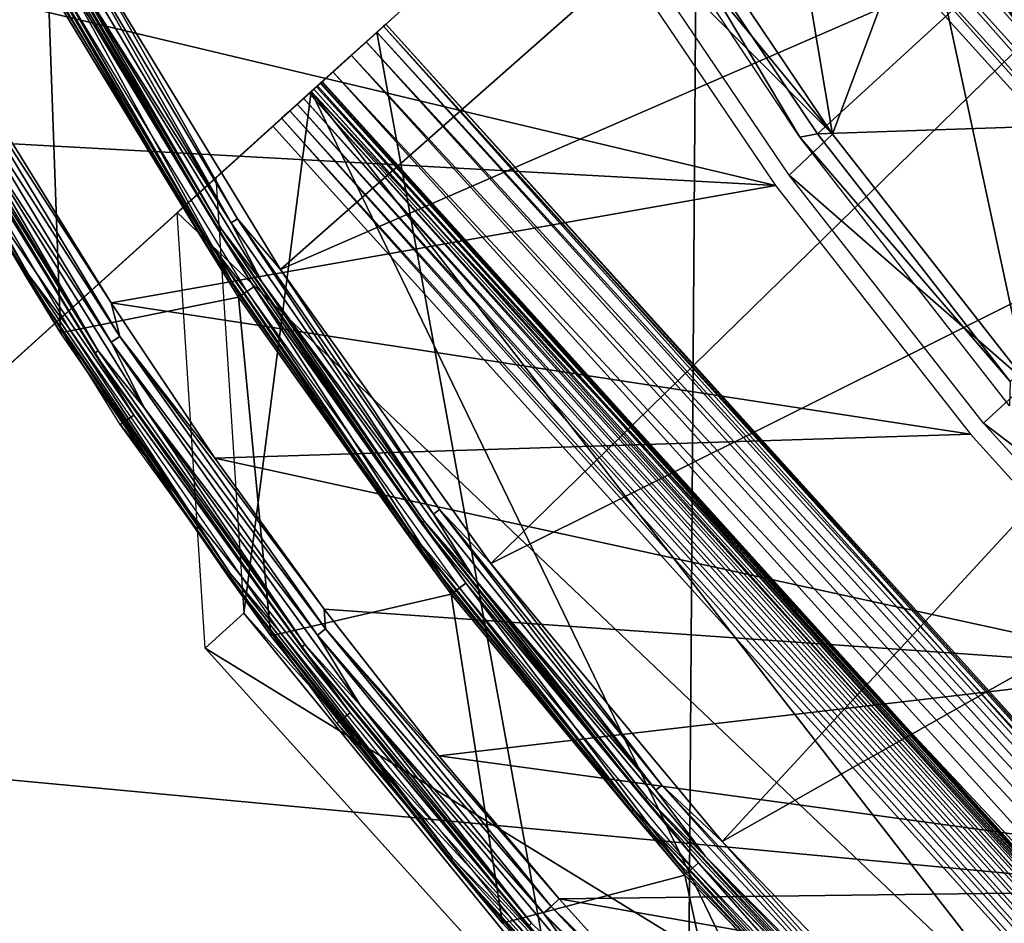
# Model space of a CAD drawing. Header units: millimetres. Extents: x -30.2 to 30.2, y -30.2 to 30.2.
# Tile 4 of 256: x -25.7 to -19.9, y -19.8 to -14.5. Entities that reach past the tile are written whole.
import ezdxf

# ---------------------------------------------------------------- set-up
doc = ezdxf.new("R2010")
doc.units = ezdxf.units.MM
doc.header["$LTSCALE"] = 52.148148
for name, color, linetype in [('10', 7, 'CONTINUOUS'), ('12', 7, 'CONTINUOUS'), ('14', 7, 'CONTINUOUS'), ('147', 7, 'CONTINUOUS'), ('2', 7, 'CONTINUOUS'), ('29', 7, 'CONTINUOUS'), ('32', 7, 'CONTINUOUS'), ('325', 7, 'CONTINUOUS'), ('326', 7, 'CONTINUOUS'), ('328', 7, 'CONTINUOUS'), ('329', 7, 'CONTINUOUS'), ('330', 7, 'CONTINUOUS'), ('331', 7, 'CONTINUOUS'), ('332', 7, 'CONTINUOUS'), ('333', 7, 'CONTINUOUS'), ('334', 7, 'CONTINUOUS'), ('335', 7, 'CONTINUOUS'), ('336', 7, 'CONTINUOUS'), ('337', 7, 'CONTINUOUS'), ('338', 7, 'CONTINUOUS'), ('4', 7, 'CONTINUOUS'), ('65', 7, 'CONTINUOUS'), ('67', 7, 'CONTINUOUS'), ('7', 7, 'CONTINUOUS'), ('70', 7, 'CONTINUOUS'), ('71', 7, 'CONTINUOUS'), ('8', 7, 'CONTINUOUS'), ('82', 7, 'CONTINUOUS'), ('91', 7, 'CONTINUOUS')]:
    doc.layers.add(name, color=color, linetype=linetype)

msp = doc.modelspace()

# ---------------------------------------------------------------- linework, layer by layer
at = {"layer": '10', "color": 4, "linetype": 'Continuous'}
for points in [[(-25.4421, -16.3507, -29.7933), (-25.5131, -14.3186, -0.1933), (-26.5437, -14.494, -29.7933), (-25.4421, -16.3507, -29.7933)], [(-24.3998, -16.1428, -0.1933), (-25.5131, -14.3186, -0.1933), (-25.4421, -16.3507, -29.7933), (-24.3998, -16.1428, -0.1933)], [(-24.2109, -18.124, -29.7933), (-24.3998, -16.1428, -0.1933), (-25.4421, -16.3507, -29.7933), (-24.2109, -18.124, -29.7933)], [(-23.1564, -17.8808, -0.1933), (-24.3998, -16.1428, -0.1933), (-24.2109, -18.124, -29.7933), (-23.1564, -17.8808, -0.1933)], [(-22.8562, -19.805, -29.7933), (-23.1564, -17.8808, -0.1933), (-24.2109, -18.124, -29.7933), (-22.8562, -19.805, -29.7933)], [(-21.7894, -19.5234, -0.1933), (-23.1564, -17.8808, -0.1933), (-22.8562, -19.805, -29.7933), (-21.7894, -19.5234, -0.1933)], [(-21.3851, -21.3851, -29.7933), (-21.7894, -19.5234, -0.1933), (-22.8562, -19.805, -29.7933), (-21.3851, -21.3851, -29.7933)], [(-20.3061, -21.0618, -0.1933), (-21.7894, -19.5234, -0.1933), (-21.3851, -21.3851, -29.7933), (-20.3061, -21.0618, -0.1933)]]:
    msp.add_3dface(points, dxfattribs=at)
at = {"layer": '12', "color": 4, "linetype": 'Continuous'}
for points in [[(-25.6706, -14.0172, -0.1429), (-24.6052, -15.8128, -0.1429), (-25.6524, -14.0072, -0.0962), (-25.6706, -14.0172, -0.1429)], [(-25.6706, -14.0172, -0.1429), (-25.5131, -14.3186, -0.1933), (-24.6052, -15.8128, -0.1429), (-25.6706, -14.0172, -0.1429)], [(-24.6052, -15.8128, -0.1429), (-24.5877, -15.8016, -0.0962), (-25.6524, -14.0072, -0.0962), (-24.6052, -15.8128, -0.1429)], [(-24.5877, -15.8016, -0.0962), (-25.46, -14.2888, -0.0562), (-25.6524, -14.0072, -0.0962), (-24.5877, -15.8016, -0.0962)], [(-25.5131, -14.3186, -0.1933), (-24.3998, -16.1428, -0.1933), (-24.6052, -15.8128, -0.1429), (-25.5131, -14.3186, -0.1933)], [(-24.3491, -16.1092, -0.0562), (-25.46, -14.2888, -0.0562), (-24.5877, -15.8016, -0.0962), (-24.3491, -16.1092, -0.0562)], [(-24.6052, -15.8128, -0.1429), (-23.4144, -17.5278, -0.1429), (-24.5877, -15.8016, -0.0962), (-24.6052, -15.8128, -0.1429)], [(-24.6052, -15.8128, -0.1429), (-24.3998, -16.1428, -0.1933), (-23.4144, -17.5278, -0.1429), (-24.6052, -15.8128, -0.1429)], [(-23.4144, -17.5278, -0.1429), (-23.3978, -17.5154, -0.0962), (-24.5877, -15.8016, -0.0962), (-23.4144, -17.5278, -0.1429)], [(-23.3978, -17.5154, -0.0962), (-24.3491, -16.1092, -0.0562), (-24.5877, -15.8016, -0.0962), (-23.3978, -17.5154, -0.0962)], [(-23.1082, -17.8436, -0.0562), (-24.3491, -16.1092, -0.0562), (-23.3978, -17.5154, -0.0962), (-23.1082, -17.8436, -0.0562)], [(-24.3998, -16.1428, -0.1933), (-23.1564, -17.8808, -0.1933), (-23.4144, -17.5278, -0.1429), (-24.3998, -16.1428, -0.1933)], [(-23.4144, -17.5278, -0.1429), (-22.1043, -19.1535, -0.1429), (-23.3978, -17.5154, -0.0962), (-23.4144, -17.5278, -0.1429)], [(-23.4144, -17.5278, -0.1429), (-23.1564, -17.8808, -0.1933), (-22.1043, -19.1535, -0.1429), (-23.4144, -17.5278, -0.1429)], [(-22.1043, -19.1535, -0.1429), (-22.0887, -19.1399, -0.0962), (-23.3978, -17.5154, -0.0962), (-22.1043, -19.1535, -0.1429)], [(-22.0887, -19.1399, -0.0962), (-23.1082, -17.8436, -0.0562), (-23.3978, -17.5154, -0.0962), (-22.0887, -19.1399, -0.0962)], [(-21.7441, -19.4828, -0.0562), (-23.1082, -17.8436, -0.0562), (-22.0887, -19.1399, -0.0962), (-21.7441, -19.4828, -0.0562)], [(-23.1564, -17.8808, -0.1933), (-21.7894, -19.5234, -0.1933), (-22.1043, -19.1535, -0.1429), (-23.1564, -17.8808, -0.1933)], [(-22.1043, -19.1535, -0.1429), (-20.6816, -20.6816, -0.1429), (-22.0887, -19.1399, -0.0962), (-22.1043, -19.1535, -0.1429)], [(-22.1043, -19.1535, -0.1429), (-21.7894, -19.5234, -0.1933), (-20.6816, -20.6816, -0.1429), (-22.1043, -19.1535, -0.1429)], [(-20.6816, -20.6816, -0.1429), (-20.667, -20.667, -0.0962), (-22.0887, -19.1399, -0.0962), (-20.6816, -20.6816, -0.1429)], [(-20.667, -20.667, -0.0962), (-21.7441, -19.4828, -0.0562), (-22.0887, -19.1399, -0.0962), (-20.667, -20.667, -0.0962)], [(-21.7894, -19.5234, -0.1933), (-20.3061, -21.0618, -0.1933), (-20.6816, -20.6816, -0.1429), (-21.7894, -19.5234, -0.1933)], [(-20.2639, -21.018, -0.0562), (-21.7441, -19.4828, -0.0562), (-20.667, -20.667, -0.0962), (-20.2639, -21.018, -0.0562)]]:
    msp.add_3dface(points, dxfattribs=at)
at = {"layer": '14', "color": 4, "linetype": 'Continuous'}
for points in [[(-26.6984, -14.1958, -29.8463), (-26.6814, -14.1868, -29.8961), (-25.6268, -16.0134, -29.8961), (-26.6984, -14.1958, -29.8463)], [(-25.6431, -16.0236, -29.8463), (-26.5437, -14.494, -29.7933), (-26.6984, -14.1958, -29.8463), (-25.6431, -16.0236, -29.8463)], [(-25.6431, -16.0236, -29.8463), (-26.6984, -14.1958, -29.8463), (-25.6268, -16.0134, -29.8961), (-25.6431, -16.0236, -29.8463)], [(-26.6814, -14.1868, -29.8961), (-26.4945, -14.4671, -29.939), (-25.6268, -16.0134, -29.8961), (-26.6814, -14.1868, -29.8961)], [(-25.4421, -16.3507, -29.7933), (-26.5437, -14.494, -29.7933), (-25.6431, -16.0236, -29.8463), (-25.4421, -16.3507, -29.7933)], [(-26.4945, -14.4671, -29.939), (-25.3949, -16.3203, -29.939), (-25.6268, -16.0134, -29.8961), (-26.4945, -14.4671, -29.939)], [(-25.6431, -16.0236, -29.8463), (-25.6268, -16.0134, -29.8961), (-24.4474, -17.7621, -29.8961), (-25.6431, -16.0236, -29.8463)], [(-24.4629, -17.7733, -29.8463), (-25.4421, -16.3507, -29.7933), (-25.6431, -16.0236, -29.8463), (-24.4629, -17.7733, -29.8463)], [(-24.4629, -17.7733, -29.8463), (-25.6431, -16.0236, -29.8463), (-24.4474, -17.7621, -29.8961), (-24.4629, -17.7733, -29.8463)], [(-25.6268, -16.0134, -29.8961), (-25.3949, -16.3203, -29.939), (-24.4474, -17.7621, -29.8961), (-25.6268, -16.0134, -29.8961)], [(-24.2109, -18.124, -29.7933), (-25.4421, -16.3507, -29.7933), (-24.4629, -17.7733, -29.8463), (-24.2109, -18.124, -29.7933)], [(-25.3949, -16.3203, -29.939), (-24.1659, -18.0904, -29.939), (-24.4474, -17.7621, -29.8961), (-25.3949, -16.3203, -29.939)], [(-24.4629, -17.7733, -29.8463), (-24.4474, -17.7621, -29.8961), (-23.1488, -19.4241, -29.8961), (-24.4629, -17.7733, -29.8463)], [(-23.1635, -19.4365, -29.8463), (-24.2109, -18.124, -29.7933), (-24.4629, -17.7733, -29.8463), (-23.1635, -19.4365, -29.8463)], [(-23.1635, -19.4365, -29.8463), (-24.4629, -17.7733, -29.8463), (-23.1488, -19.4241, -29.8961), (-23.1635, -19.4365, -29.8463)], [(-24.4474, -17.7621, -29.8961), (-24.1659, -18.0904, -29.939), (-23.1488, -19.4241, -29.8961), (-24.4474, -17.7621, -29.8961)], [(-22.8562, -19.805, -29.7933), (-24.2109, -18.124, -29.7933), (-23.1635, -19.4365, -29.8463), (-22.8562, -19.805, -29.7933)], [(-24.1659, -18.0904, -29.939), (-22.8138, -19.7683, -29.939), (-23.1488, -19.4241, -29.8961), (-24.1659, -18.0904, -29.939)], [(-23.1635, -19.4365, -29.8463), (-23.1488, -19.4241, -29.8961), (-21.7374, -20.9916, -29.8961), (-23.1635, -19.4365, -29.8463)], [(-21.7512, -21.0049, -29.8463), (-22.8562, -19.805, -29.7933), (-23.1635, -19.4365, -29.8463), (-21.7512, -21.0049, -29.8463)], [(-21.7512, -21.0049, -29.8463), (-23.1635, -19.4365, -29.8463), (-21.7374, -20.9916, -29.8961), (-21.7512, -21.0049, -29.8463)], [(-23.1488, -19.4241, -29.8961), (-22.8138, -19.7683, -29.939), (-21.7374, -20.9916, -29.8961), (-23.1488, -19.4241, -29.8961)], [(-21.3851, -21.3851, -29.7933), (-22.8562, -19.805, -29.7933), (-21.7512, -21.0049, -29.8463), (-21.3851, -21.3851, -29.7933)], [(-22.8138, -19.7683, -29.939), (-21.3454, -21.3454, -29.939), (-21.7374, -20.9916, -29.8961), (-22.8138, -19.7683, -29.939)]]:
    msp.add_3dface(points, dxfattribs=at)
at = {"layer": '147', "color": 251, "linetype": 'Continuous', "true_color": 0x4c4c4c}
for points in [[(-22.2183, -13.5461, -46), (-22.0292, -13.6734, -48.7), (-21.1161, -15.2073, -46), (-22.2183, -13.5461, -46)], [(-22.0292, -13.6734, -48.7), (-21.0136, -15.1872, -48.7), (-21.1161, -15.2073, -46), (-22.0292, -13.6734, -48.7)], [(-21.0136, -15.1872, -48.7), (-19.8873, -16.6357, -48.7), (-21.1161, -15.2073, -46), (-21.0136, -15.1872, -48.7)], [(-21.1161, -15.2073, -46), (-19.8873, -16.6357, -48.7), (-19.8912, -16.7777, -46), (-21.1161, -15.2073, -46)]]:
    msp.add_3dface(points, dxfattribs=at)
at = {"layer": '2', "color": 251, "linetype": 'Continuous', "true_color": 0x4c4c4c}
for points in [[(-25.2564, -14.1746, 6.0125), (-24.1543, -15.9804, 6.0125), (-19.7757, -12.1186, 6.367), (-25.2564, -14.1746, 6.0125)], [(-19.7757, -12.1186, 6.367), (-24.1543, -15.9804, 6.0125), (-18.764, -13.6328, 6.367), (-19.7757, -12.1186, 6.367)], [(-24.1543, -15.9804, 6.0125), (-22.9234, -17.7009, 6.0125), (-18.764, -13.6328, 6.367), (-24.1543, -15.9804, 6.0125)], [(-18.764, -13.6328, 6.367), (-22.9234, -17.7009, 6.0125), (-17.6365, -15.063, 6.367), (-18.764, -13.6328, 6.367)], [(-22.9234, -17.7009, 6.0125), (-21.5702, -19.327, 6.0125), (-17.6365, -15.063, 6.367), (-22.9234, -17.7009, 6.0125)], [(-17.6365, -15.063, 6.367), (-21.5702, -19.327, 6.0125), (-16.4003, -16.4003, 6.367), (-17.6365, -15.063, 6.367)], [(-21.5702, -19.327, 6.0125), (-20.1019, -20.8499, 6.0125), (-16.4003, -16.4003, 6.367), (-21.5702, -19.327, 6.0125)], [(-16.4003, -16.4003, 6.367), (-20.1019, -20.8499, 6.0125), (-15.063, -17.6365, 6.367), (-16.4003, -16.4003, 6.367)], [(-20.1019, -20.8499, 6.0125), (-18.5263, -22.2617, 6.0125), (-15.063, -17.6365, 6.367), (-20.1019, -20.8499, 6.0125)]]:
    msp.add_3dface(points, dxfattribs=at)
at = {"layer": '29', "color": 251, "linetype": 'Continuous', "true_color": 0x4c4c4c}
for points in [[(-21.9615, -13.6495, -46), (-20.9267, -15.1883, -46), (-22.0872, -13.7748, -41.0481), (-21.9615, -13.6495, -46)], [(-22.0872, -13.7748, -41.0481), (-20.9267, -15.1883, -46), (-22.2128, -13.9001, -36.0965), (-22.0872, -13.7748, -41.0481)], [(-22.2128, -13.9001, -36.0965), (-20.9267, -15.1883, -46), (-21.1798, -15.4284, -36.0965), (-22.2128, -13.9001, -36.0965)], [(-20.9267, -15.1883, -46), (-19.788, -16.6447, -46), (-21.1798, -15.4284, -36.0965), (-20.9267, -15.1883, -46)], [(-21.1798, -15.4284, -36.0965), (-19.788, -16.6447, -46), (-20.0419, -16.8802, -36.0965), (-21.1798, -15.4284, -36.0965)], [(-19.788, -16.6447, -46), (-18.5449, -18.0194, -46), (-20.0419, -16.8802, -36.0965), (-19.788, -16.6447, -46)], [(-20.0419, -16.8802, -36.0965), (-18.5449, -18.0194, -46), (-18.8046, -18.2484, -36.0965), (-20.0419, -16.8802, -36.0965)]]:
    msp.add_3dface(points, dxfattribs=at)
at = {"layer": '32', "color": 251, "linetype": 'Continuous', "true_color": 0x4c4c4c}
for points in [[(-20.9267, -15.1883, -46), (-21.9615, -13.6495, -46), (-21.4434, -12.0984, -46), (-20.9267, -15.1883, -46)], [(-20.4004, -13.7842, -46), (-20.9267, -15.1883, -46), (-21.4434, -12.0984, -46), (-20.4004, -13.7842, -46)], [(-19.788, -16.6447, -46), (-20.9267, -15.1883, -46), (-20.4004, -13.7842, -46), (-19.788, -16.6447, -46)], [(-19.2258, -15.3805, -46), (-19.788, -16.6447, -46), (-20.4004, -13.7842, -46), (-19.2258, -15.3805, -46)]]:
    msp.add_3dface(points, dxfattribs=at)
at = {"layer": '325', "color": 25, "linetype": 'Continuous', "true_color": 0x996633}
for points in [[(-21.0299, -12.276, -123.2), (-14.7151, -14.3792, -123.2), (-13.5342, -18.98, -123.2), (-21.0299, -12.276, -123.2)], [(-14.3227, -19.6931, -123.2), (-21.0299, -12.276, -123.2), (-13.5342, -18.98, -123.2), (-14.3227, -19.6931, -123.2)]]:
    msp.add_3dface(points, dxfattribs=at)
at = {"layer": '326', "color": 25, "linetype": 'Continuous', "true_color": 0x996633}
for points in [[(-28.5182, -19.0476, -100.4393), (-28.557, -19.0827, -100.273), (-21.3725, -12.5858, -122.3913), (-28.5182, -19.0476, -100.4393)], [(-21.3725, -12.5858, -122.3913), (-28.557, -19.0827, -100.273), (-28.1755, -18.7378, -100.2479), (-21.3725, -12.5858, -122.3913)], [(-21.7151, -12.8957, -122.5827), (-28.5182, -19.0476, -100.4393), (-21.3725, -12.5858, -122.3913), (-21.7151, -12.8957, -122.5827)], [(-23.9592, -14.925, -79.4439), (-23.9864, -14.9496, -79.36), (-23.552, -14.5568, -79.5741), (-23.9592, -14.925, -79.4439)], [(-23.552, -14.5568, -79.5741), (-23.9864, -14.9496, -79.36), (-23.5906, -14.5916, -79.3512), (-23.552, -14.5568, -79.5741)], [(-23.9378, -14.9056, -79.5309), (-23.9592, -14.925, -79.4439), (-23.552, -14.5568, -79.5741), (-23.9378, -14.9056, -79.5309)], [(-23.9443, -14.9115, -80.103), (-23.9186, -14.8882, -79.9544), (-23.552, -14.5568, -80.0305), (-23.9443, -14.9115, -80.103)], [(-23.5906, -14.5916, -80.2534), (-23.9443, -14.9115, -80.103), (-23.552, -14.5568, -80.0305), (-23.5906, -14.5916, -80.2534)], [(-23.9224, -14.8916, -79.6201), (-23.9378, -14.9056, -79.5309), (-23.552, -14.5568, -79.5741), (-23.9224, -14.8916, -79.6201)], [(-23.913, -14.8832, -79.7108), (-23.9224, -14.8916, -79.6201), (-23.5391, -14.5451, -79.8023), (-23.913, -14.8832, -79.7108)], [(-23.5391, -14.5451, -79.8023), (-23.9224, -14.8916, -79.6201), (-23.552, -14.5568, -79.5741), (-23.5391, -14.5451, -79.8023)], [(-23.9186, -14.8882, -79.9544), (-23.9099, -14.8804, -79.8023), (-23.552, -14.5568, -80.0305), (-23.9186, -14.8882, -79.9544)], [(-23.9099, -14.8804, -79.8023), (-23.913, -14.8832, -79.7108), (-23.5391, -14.5451, -79.8023), (-23.9099, -14.8804, -79.8023)], [(-23.552, -14.5568, -80.0305), (-23.9099, -14.8804, -79.8023), (-23.5391, -14.5451, -79.8023), (-23.552, -14.5568, -80.0305)], [(-28.5403, -19.0676, -99.7559), (-23.9443, -14.9115, -80.103), (-23.5906, -14.5916, -80.2534), (-28.5403, -19.0676, -99.7559)], [(-28.1866, -18.7478, -99.9062), (-28.5403, -19.0676, -99.7559), (-23.5906, -14.5916, -80.2534), (-28.1866, -18.7478, -99.9062)], [(-24.0192, -14.9793, -79.2798), (-24.0573, -15.0137, -79.204), (-23.5906, -14.5916, -79.3512), (-24.0192, -14.9793, -79.2798)], [(-23.5906, -14.5916, -79.3512), (-24.0573, -15.0137, -79.204), (-23.6538, -14.6488, -79.1389), (-23.5906, -14.5916, -79.3512)], [(-23.9864, -14.9496, -79.36), (-24.0192, -14.9793, -79.2798), (-23.5906, -14.5916, -79.3512), (-23.9864, -14.9496, -79.36)], [(-24.1482, -15.0958, -79.068), (-24.2001, -15.1428, -79.009), (-23.6538, -14.6488, -79.1389), (-24.1482, -15.0958, -79.068)], [(-23.6538, -14.6488, -79.1389), (-24.2001, -15.1428, -79.009), (-23.7403, -14.727, -78.9419), (-23.6538, -14.6488, -79.1389)], [(-24.1004, -15.0527, -79.1332), (-24.1482, -15.0958, -79.068), (-23.6538, -14.6488, -79.1389), (-24.1004, -15.0527, -79.1332)], [(-24.0573, -15.0137, -79.204), (-24.1004, -15.0527, -79.1332), (-23.6538, -14.6488, -79.1389), (-24.0573, -15.0137, -79.204)], [(-23.7403, -14.727, -78.9419), (-24.2001, -15.1428, -79.009), (-24.759, -15.6482, -78.4308), (-23.7403, -14.727, -78.9419)], [(-23.848, -14.8244, -78.765), (-23.7403, -14.727, -78.9419), (-24.759, -15.6482, -78.4308), (-23.848, -14.8244, -78.765)], [(-23.9744, -14.9387, -78.6123), (-23.848, -14.8244, -78.765), (-24.759, -15.6482, -78.4308), (-23.9744, -14.9387, -78.6123)], [(-24.5332, -15.444, -78.0341), (-23.9744, -14.9387, -78.6123), (-24.759, -15.6482, -78.4308), (-24.5332, -15.444, -78.0341)]]:
    msp.add_3dface(points, dxfattribs=at)
at = {"layer": '328', "color": 25, "linetype": 'Continuous', "true_color": 0x996633}
for points in [[(-21.1541, -12.3883, -123.1859), (-21.0299, -12.276, -123.2), (-14.4469, -19.8054, -123.1859), (-21.1541, -12.3883, -123.1859)], [(-21.0299, -12.276, -123.2), (-14.3227, -19.6931, -123.2), (-14.4469, -19.8054, -123.1859), (-21.0299, -12.276, -123.2)], [(-21.2748, -12.4975, -123.1439), (-21.1541, -12.3883, -123.1859), (-14.5676, -19.9146, -123.1439), (-21.2748, -12.4975, -123.1439)], [(-21.1541, -12.3883, -123.1859), (-14.4469, -19.8054, -123.1859), (-14.5676, -19.9146, -123.1439), (-21.1541, -12.3883, -123.1859)], [(-21.3887, -12.6004, -123.0752), (-21.2748, -12.4975, -123.1439), (-14.6814, -20.0175, -123.0752), (-21.3887, -12.6004, -123.0752)], [(-21.2748, -12.4975, -123.1439), (-14.5676, -19.9146, -123.1439), (-14.6814, -20.0175, -123.0752), (-21.2748, -12.4975, -123.1439)], [(-21.4923, -12.6942, -122.9818), (-21.3887, -12.6004, -123.0752), (-14.7851, -20.1113, -122.9818), (-21.4923, -12.6942, -122.9818)], [(-21.3887, -12.6004, -123.0752), (-14.6814, -20.0175, -123.0752), (-14.7851, -20.1113, -122.9818), (-21.3887, -12.6004, -123.0752)], [(-21.5829, -12.7761, -122.8663), (-21.4923, -12.6942, -122.9818), (-14.8757, -20.1932, -122.8663), (-21.5829, -12.7761, -122.8663)], [(-21.4923, -12.6942, -122.9818), (-14.7851, -20.1113, -122.9818), (-14.8757, -20.1932, -122.8663), (-21.4923, -12.6942, -122.9818)], [(-21.6579, -12.8439, -122.732), (-21.5829, -12.7761, -122.8663), (-14.9507, -20.261, -122.732), (-21.6579, -12.8439, -122.732)], [(-21.5829, -12.7761, -122.8663), (-14.8757, -20.1932, -122.8663), (-14.9507, -20.261, -122.732), (-21.5829, -12.7761, -122.8663)], [(-21.7151, -12.8957, -122.5827), (-21.6579, -12.8439, -122.732), (-15.0079, -20.3127, -122.5827), (-21.7151, -12.8957, -122.5827)], [(-21.6579, -12.8439, -122.732), (-14.9507, -20.261, -122.732), (-15.0079, -20.3127, -122.5827), (-21.6579, -12.8439, -122.732)]]:
    msp.add_3dface(points, dxfattribs=at)
at = {"layer": '329', "color": 25, "linetype": 'Continuous', "true_color": 0x996633}
for points in [[(-28.5182, -19.0476, -100.4393), (-21.7151, -12.8957, -122.5827), (-21.8109, -26.4647, -100.4393), (-28.5182, -19.0476, -100.4393)], [(-21.7151, -12.8957, -122.5827), (-15.0079, -20.3127, -122.5827), (-21.8109, -26.4647, -100.4393), (-21.7151, -12.8957, -122.5827)]]:
    msp.add_3dface(points, dxfattribs=at)
at = {"layer": '330', "color": 25, "linetype": 'Continuous', "true_color": 0x996633}
for points in [[(-28.557, -19.0827, -100.273), (-28.5182, -19.0476, -100.4393), (-21.8498, -26.4998, -100.273), (-28.557, -19.0827, -100.273)], [(-28.5182, -19.0476, -100.4393), (-21.8109, -26.4647, -100.4393), (-21.8498, -26.4998, -100.273), (-28.5182, -19.0476, -100.4393)], [(-28.5739, -19.098, -100.1002), (-28.557, -19.0827, -100.273), (-21.8667, -26.5151, -100.1002), (-28.5739, -19.098, -100.1002)], [(-28.5683, -19.0929, -99.9261), (-28.5739, -19.098, -100.1002), (-21.861, -26.51, -99.9261), (-28.5683, -19.0929, -99.9261)], [(-28.5739, -19.098, -100.1002), (-21.8667, -26.5151, -100.1002), (-21.861, -26.51, -99.9261), (-28.5739, -19.098, -100.1002)], [(-28.5403, -19.0676, -99.7559), (-28.5683, -19.0929, -99.9261), (-21.8331, -26.4847, -99.7559), (-28.5403, -19.0676, -99.7559)], [(-28.5683, -19.0929, -99.9261), (-21.861, -26.51, -99.9261), (-21.8331, -26.4847, -99.7559), (-28.5683, -19.0929, -99.9261)], [(-28.557, -19.0827, -100.273), (-21.8498, -26.4998, -100.273), (-21.8667, -26.5151, -100.1002), (-28.557, -19.0827, -100.273)]]:
    msp.add_3dface(points, dxfattribs=at)
at = {"layer": '331', "color": 25, "linetype": 'Continuous', "true_color": 0x996633}
for points in [[(-23.9443, -14.9115, -80.103), (-28.5403, -19.0676, -99.7559), (-17.237, -22.3285, -80.103), (-23.9443, -14.9115, -80.103)], [(-28.5403, -19.0676, -99.7559), (-21.8331, -26.4847, -99.7559), (-17.237, -22.3285, -80.103), (-28.5403, -19.0676, -99.7559)]]:
    msp.add_3dface(points, dxfattribs=at)
at = {"layer": '332', "color": 25, "linetype": 'Continuous', "true_color": 0x996633}
for points in [[(-21.3725, -12.5858, -122.3913), (-28.1755, -18.7378, -100.2479), (-14.6653, -20.0029, -122.3913), (-21.3725, -12.5858, -122.3913)], [(-28.1755, -18.7378, -100.2479), (-21.4683, -26.1548, -100.2479), (-14.6653, -20.0029, -122.3913), (-28.1755, -18.7378, -100.2479)]]:
    msp.add_3dface(points, dxfattribs=at)
at = {"layer": '333', "color": 25, "linetype": 'Continuous', "true_color": 0x996633}
for points in [[(-28.1866, -18.7478, -99.9062), (-23.5906, -14.5916, -80.2534), (-21.4794, -26.1648, -99.9062), (-28.1866, -18.7478, -99.9062)], [(-23.5906, -14.5916, -80.2534), (-16.8833, -22.0087, -80.2534), (-21.4794, -26.1648, -99.9062), (-23.5906, -14.5916, -80.2534)]]:
    msp.add_3dface(points, dxfattribs=at)
at = {"layer": '334', "color": 25, "linetype": 'Continuous', "true_color": 0x996633}
for points in [[(-24.3686, -17.9917, -76.8166), (-24.5944, -18.1958, -77.2133), (-20.57, -22.6461, -77.2133), (-24.3686, -17.9917, -76.8166)], [(-20.3443, -22.4419, -76.8166), (-24.3686, -17.9917, -76.8166), (-20.57, -22.6461, -77.2133), (-20.3443, -22.4419, -76.8166)]]:
    msp.add_3dface(points, dxfattribs=at)
at = {"layer": '335', "color": 25, "linetype": 'Continuous', "true_color": 0x996633}
for points in [[(-23.9592, -14.925, -79.4439), (-23.9378, -14.9056, -79.5309), (-17.252, -22.342, -79.4439), (-23.9592, -14.925, -79.4439)], [(-23.9186, -14.8882, -79.9544), (-23.9443, -14.9115, -80.103), (-17.2113, -22.3053, -79.9544), (-23.9186, -14.8882, -79.9544)], [(-23.9443, -14.9115, -80.103), (-17.237, -22.3285, -80.103), (-17.2113, -22.3053, -79.9544), (-23.9443, -14.9115, -80.103)], [(-23.9378, -14.9056, -79.5309), (-23.9224, -14.8916, -79.6201), (-17.2306, -22.3227, -79.5309), (-23.9378, -14.9056, -79.5309)], [(-23.9378, -14.9056, -79.5309), (-17.2306, -22.3227, -79.5309), (-17.252, -22.342, -79.4439), (-23.9378, -14.9056, -79.5309)], [(-23.9224, -14.8916, -79.6201), (-23.913, -14.8832, -79.7108), (-17.2151, -22.3087, -79.6201), (-23.9224, -14.8916, -79.6201)], [(-23.9224, -14.8916, -79.6201), (-17.2151, -22.3087, -79.6201), (-17.2306, -22.3227, -79.5309), (-23.9224, -14.8916, -79.6201)], [(-23.9099, -14.8804, -79.8023), (-23.9186, -14.8882, -79.9544), (-17.2027, -22.2975, -79.8023), (-23.9099, -14.8804, -79.8023)], [(-23.9186, -14.8882, -79.9544), (-17.2113, -22.3053, -79.9544), (-17.2027, -22.2975, -79.8023), (-23.9186, -14.8882, -79.9544)], [(-23.913, -14.8832, -79.7108), (-23.9099, -14.8804, -79.8023), (-17.2058, -22.3003, -79.7108), (-23.913, -14.8832, -79.7108)], [(-23.913, -14.8832, -79.7108), (-17.2058, -22.3003, -79.7108), (-17.2151, -22.3087, -79.6201), (-23.913, -14.8832, -79.7108)], [(-23.9099, -14.8804, -79.8023), (-17.2027, -22.2975, -79.8023), (-17.2058, -22.3003, -79.7108), (-23.9099, -14.8804, -79.8023)], [(-24.0192, -14.9793, -79.2798), (-23.9864, -14.9496, -79.36), (-17.312, -22.3963, -79.2798), (-24.0192, -14.9793, -79.2798)], [(-23.9864, -14.9496, -79.36), (-23.9592, -14.925, -79.4439), (-17.2792, -22.3667, -79.36), (-23.9864, -14.9496, -79.36)], [(-23.9864, -14.9496, -79.36), (-17.2792, -22.3667, -79.36), (-17.312, -22.3963, -79.2798), (-23.9864, -14.9496, -79.36)], [(-23.9592, -14.925, -79.4439), (-17.252, -22.342, -79.4439), (-17.2792, -22.3667, -79.36), (-23.9592, -14.925, -79.4439)], [(-24.1004, -15.0527, -79.1332), (-24.0573, -15.0137, -79.204), (-17.3932, -22.4698, -79.1332), (-24.1004, -15.0527, -79.1332)], [(-24.0573, -15.0137, -79.204), (-24.0192, -14.9793, -79.2798), (-17.3501, -22.4308, -79.204), (-24.0573, -15.0137, -79.204)], [(-24.0573, -15.0137, -79.204), (-17.3501, -22.4308, -79.204), (-17.3932, -22.4698, -79.1332), (-24.0573, -15.0137, -79.204)], [(-24.0192, -14.9793, -79.2798), (-17.312, -22.3963, -79.2798), (-17.3501, -22.4308, -79.204), (-24.0192, -14.9793, -79.2798)], [(-24.1482, -15.0958, -79.068), (-24.1004, -15.0527, -79.1332), (-17.4409, -22.5129, -79.068), (-24.1482, -15.0958, -79.068)], [(-24.1004, -15.0527, -79.1332), (-17.3932, -22.4698, -79.1332), (-17.4409, -22.5129, -79.068), (-24.1004, -15.0527, -79.1332)], [(-24.2001, -15.1428, -79.009), (-24.1482, -15.0958, -79.068), (-17.4929, -22.5599, -79.009), (-24.2001, -15.1428, -79.009)], [(-24.1482, -15.0958, -79.068), (-17.4409, -22.5129, -79.068), (-17.4929, -22.5599, -79.009), (-24.1482, -15.0958, -79.068)]]:
    msp.add_3dface(points, dxfattribs=at)
at = {"layer": '336', "color": 25, "linetype": 'Continuous', "true_color": 0x996633}
for points in [[(-24.759, -15.6482, -78.4308), (-24.2001, -15.1428, -79.009), (-17.4929, -22.5599, -79.009), (-24.759, -15.6482, -78.4308)], [(-24.759, -15.6482, -78.4308), (-17.4929, -22.5599, -79.009), (-24.5944, -18.1958, -77.2133), (-24.759, -15.6482, -78.4308)], [(-24.5944, -18.1958, -77.2133), (-17.4929, -22.5599, -79.009), (-20.57, -22.6461, -77.2133), (-24.5944, -18.1958, -77.2133)]]:
    msp.add_3dface(points, dxfattribs=at)
at = {"layer": '337', "color": 25, "linetype": 'Continuous', "true_color": 0x996633}
for points in [[(-23.5906, -14.5916, -80.2534), (-23.552, -14.5568, -80.0305), (-16.8833, -22.0087, -80.2534), (-23.5906, -14.5916, -80.2534)], [(-23.552, -14.5568, -79.5741), (-23.5906, -14.5916, -79.3512), (-16.8448, -21.9738, -79.5741), (-23.552, -14.5568, -79.5741)], [(-23.552, -14.5568, -80.0305), (-23.5391, -14.5451, -79.8023), (-16.8448, -21.9738, -80.0305), (-23.552, -14.5568, -80.0305)], [(-23.5391, -14.5451, -79.8023), (-23.552, -14.5568, -79.5741), (-16.8319, -21.9621, -79.8023), (-23.5391, -14.5451, -79.8023)], [(-23.552, -14.5568, -80.0305), (-16.8448, -21.9738, -80.0305), (-16.8833, -22.0087, -80.2534), (-23.552, -14.5568, -80.0305)], [(-23.552, -14.5568, -79.5741), (-16.8448, -21.9738, -79.5741), (-16.8319, -21.9621, -79.8023), (-23.552, -14.5568, -79.5741)], [(-23.5391, -14.5451, -79.8023), (-16.8319, -21.9621, -79.8023), (-16.8448, -21.9738, -80.0305), (-23.5391, -14.5451, -79.8023)], [(-23.5906, -14.5916, -79.3512), (-23.6538, -14.6488, -79.1389), (-16.8833, -22.0087, -79.3512), (-23.5906, -14.5916, -79.3512)], [(-23.5906, -14.5916, -79.3512), (-16.8833, -22.0087, -79.3512), (-16.8448, -21.9738, -79.5741), (-23.5906, -14.5916, -79.3512)], [(-23.6538, -14.6488, -79.1389), (-23.7403, -14.727, -78.9419), (-16.9466, -22.0659, -79.1389), (-23.6538, -14.6488, -79.1389)], [(-23.6538, -14.6488, -79.1389), (-16.9466, -22.0659, -79.1389), (-16.8833, -22.0087, -79.3512), (-23.6538, -14.6488, -79.1389)], [(-23.7403, -14.727, -78.9419), (-23.848, -14.8244, -78.765), (-17.0331, -22.1441, -78.9419), (-23.7403, -14.727, -78.9419)], [(-23.7403, -14.727, -78.9419), (-17.0331, -22.1441, -78.9419), (-16.9466, -22.0659, -79.1389), (-23.7403, -14.727, -78.9419)], [(-23.848, -14.8244, -78.765), (-23.9744, -14.9387, -78.6123), (-17.1407, -22.2415, -78.765), (-23.848, -14.8244, -78.765)], [(-23.848, -14.8244, -78.765), (-17.1407, -22.2415, -78.765), (-17.0331, -22.1441, -78.9419), (-23.848, -14.8244, -78.765)], [(-23.9744, -14.9387, -78.6123), (-17.2671, -22.3558, -78.6123), (-17.1407, -22.2415, -78.765), (-23.9744, -14.9387, -78.6123)]]:
    msp.add_3dface(points, dxfattribs=at)
at = {"layer": '338', "color": 25, "linetype": 'Continuous', "true_color": 0x996633}
for points in [[(-23.9744, -14.9387, -78.6123), (-24.5332, -15.444, -78.0341), (-24.3686, -17.9917, -76.8166), (-23.9744, -14.9387, -78.6123)], [(-23.9744, -14.9387, -78.6123), (-24.3686, -17.9917, -76.8166), (-20.3443, -22.4419, -76.8166), (-23.9744, -14.9387, -78.6123)], [(-17.2671, -22.3558, -78.6123), (-23.9744, -14.9387, -78.6123), (-17.826, -22.8611, -78.0341), (-17.2671, -22.3558, -78.6123)], [(-17.826, -22.8611, -78.0341), (-23.9744, -14.9387, -78.6123), (-20.3443, -22.4419, -76.8166), (-17.826, -22.8611, -78.0341)]]:
    msp.add_3dface(points, dxfattribs=at)
at = {"layer": '4', "color": 251, "linetype": 'Continuous', "true_color": 0x4c4c4c}
for points in [[(-25.5043, -14.3137, 0.2035), (-24.3915, -16.1372, 0.2035), (-25.4189, -14.2658, 5.8165), (-25.5043, -14.3137, 0.2035)], [(-25.4189, -14.2658, 5.8165), (-24.3915, -16.1372, 0.2035), (-24.3098, -16.0832, 5.8165), (-25.4189, -14.2658, 5.8165)], [(-24.3915, -16.1372, 0.2035), (-23.1485, -17.8747, 0.2035), (-24.3098, -16.0832, 5.8165), (-24.3915, -16.1372, 0.2035)], [(-24.3098, -16.0832, 5.8165), (-23.1485, -17.8747, 0.2035), (-23.0709, -17.8148, 5.8165), (-24.3098, -16.0832, 5.8165)], [(-23.1485, -17.8747, 0.2035), (-21.7819, -19.5167, 0.2035), (-23.0709, -17.8148, 5.8165), (-23.1485, -17.8747, 0.2035)], [(-23.0709, -17.8148, 5.8165), (-21.7819, -19.5167, 0.2035), (-21.709, -19.4513, 5.8165), (-23.0709, -17.8148, 5.8165)], [(-21.7819, -19.5167, 0.2035), (-20.2992, -21.0546, 0.2035), (-21.709, -19.4513, 5.8165), (-21.7819, -19.5167, 0.2035)], [(-21.709, -19.4513, 5.8165), (-20.2992, -21.0546, 0.2035), (-20.2312, -20.9841, 5.8165), (-21.709, -19.4513, 5.8165)]]:
    msp.add_3dface(points, dxfattribs=at)
at = {"layer": '65', "color": 251, "linetype": 'Continuous', "true_color": 0x4c4c4c}
for points in [[(-22.2975, -13.9531, -36), (-21.2592, -15.4891, -36), (-26.2591, -14.2984, -36), (-22.2975, -13.9531, -36)], [(-26.2591, -14.2984, -36), (-21.2592, -15.4891, -36), (-25.7201, -15.2463, -36), (-26.2591, -14.2984, -36)], [(-25.7201, -15.2463, -36), (-21.2592, -15.4891, -36), (-25.1454, -16.1763, -36), (-25.7201, -15.2463, -36)], [(-21.2592, -15.4891, -36), (-20.1187, -16.944, -36), (-25.1454, -16.1763, -36), (-21.2592, -15.4891, -36)], [(-25.1454, -16.1763, -36), (-20.1187, -16.944, -36), (-24.5377, -17.0844, -36), (-25.1454, -16.1763, -36)], [(-20.1187, -16.944, -36), (-18.8758, -18.3185, -36), (-24.5377, -17.0844, -36), (-20.1187, -16.944, -36)], [(-24.5377, -17.0844, -36), (-18.8758, -18.3185, -36), (-23.8993, -17.9669, -36), (-24.5377, -17.0844, -36)], [(-23.8993, -17.9669, -36), (-18.8758, -18.3185, -36), (-23.2279, -18.8266, -36), (-23.8993, -17.9669, -36)], [(-18.8758, -18.3185, -36), (-17.5425, -19.599, -36), (-23.2279, -18.8266, -36), (-18.8758, -18.3185, -36)], [(-23.2279, -18.8266, -36), (-17.5425, -19.599, -36), (-22.5247, -19.6624, -36), (-23.2279, -18.8266, -36)], [(-17.5425, -19.599, -36), (-16.1184, -20.7862, -36), (-22.5247, -19.6624, -36), (-17.5425, -19.599, -36)], [(-22.5247, -19.6624, -36), (-16.1184, -20.7862, -36), (-21.7927, -20.471, -36), (-22.5247, -19.6624, -36)]]:
    msp.add_3dface(points, dxfattribs=at)
at = {"layer": '67', "color": 251, "linetype": 'Continuous', "true_color": 0x4c4c4c}
for points in [[(-26.1496, -15.0064, -35.7544), (-25.0125, -16.8337, -35.7544), (-26.2337, -15.0546, -30.2035), (-26.1496, -15.0064, -35.7544)], [(-26.2337, -15.0546, -30.2035), (-25.0125, -16.8337, -35.7544), (-25.0928, -16.8878, -30.2035), (-26.2337, -15.0546, -30.2035)], [(-25.0125, -16.8337, -35.7544), (-23.7478, -18.5752, -35.7544), (-25.0928, -16.8878, -30.2035), (-25.0125, -16.8337, -35.7544)], [(-25.0928, -16.8878, -30.2035), (-23.7478, -18.5752, -35.7544), (-23.8241, -18.6349, -30.2035), (-25.0928, -16.8878, -30.2035)], [(-23.7478, -18.5752, -35.7544), (-22.3622, -20.222, -35.7544), (-23.8241, -18.6349, -30.2035), (-23.7478, -18.5752, -35.7544)], [(-23.8241, -18.6349, -30.2035), (-22.3622, -20.222, -35.7544), (-22.434, -20.287, -30.2035), (-23.8241, -18.6349, -30.2035)]]:
    msp.add_3dface(points, dxfattribs=at)
at = {"layer": '7', "color": 251, "linetype": 'Continuous', "true_color": 0x4c4c4c}
for points in [[(-24.4429, -15.7085, 5.9821), (-25.462, -13.9033, 6.0031), (-25.5013, -13.9247, 5.9821), (-24.4429, -15.7085, 5.9821)], [(-24.4429, -15.7085, 5.9821), (-25.5013, -13.9247, 5.9821), (-25.3709, -14.2389, 5.9508), (-24.4429, -15.7085, 5.9821)], [(-24.4053, -15.6843, 6.0031), (-25.2564, -14.1746, 6.0125), (-25.462, -13.9033, 6.0031), (-24.4053, -15.6843, 6.0031)], [(-24.4053, -15.6843, 6.0031), (-25.462, -13.9033, 6.0031), (-24.4429, -15.7085, 5.9821), (-24.4053, -15.6843, 6.0031)], [(-24.1543, -15.9804, 6.0125), (-25.2564, -14.1746, 6.0125), (-24.4053, -15.6843, 6.0031), (-24.1543, -15.9804, 6.0125)], [(-24.2639, -16.0528, 5.9508), (-24.4429, -15.7085, 5.9821), (-25.3709, -14.2389, 5.9508), (-24.2639, -16.0528, 5.9508)], [(-23.26, -17.4122, 5.9821), (-24.4053, -15.6843, 6.0031), (-24.4429, -15.7085, 5.9821), (-23.26, -17.4122, 5.9821)], [(-23.26, -17.4122, 5.9821), (-24.4429, -15.7085, 5.9821), (-24.2639, -16.0528, 5.9508), (-23.26, -17.4122, 5.9821)], [(-23.2242, -17.3854, 6.0031), (-24.1543, -15.9804, 6.0125), (-24.4053, -15.6843, 6.0031), (-23.2242, -17.3854, 6.0031)], [(-23.2242, -17.3854, 6.0031), (-24.4053, -15.6843, 6.0031), (-23.26, -17.4122, 5.9821), (-23.2242, -17.3854, 6.0031)], [(-22.9234, -17.7009, 6.0125), (-24.1543, -15.9804, 6.0125), (-23.2242, -17.3854, 6.0031), (-22.9234, -17.7009, 6.0125)], [(-23.0274, -17.7812, 5.9508), (-23.26, -17.4122, 5.9821), (-24.2639, -16.0528, 5.9508), (-23.0274, -17.7812, 5.9508)], [(-21.9586, -19.0272, 5.9821), (-23.2242, -17.3854, 6.0031), (-23.26, -17.4122, 5.9821), (-21.9586, -19.0272, 5.9821)], [(-21.9247, -18.9979, 6.0031), (-22.9234, -17.7009, 6.0125), (-23.2242, -17.3854, 6.0031), (-21.9247, -18.9979, 6.0031)], [(-21.9247, -18.9979, 6.0031), (-23.2242, -17.3854, 6.0031), (-21.9586, -19.0272, 5.9821), (-21.9247, -18.9979, 6.0031)], [(-21.9586, -19.0272, 5.9821), (-23.26, -17.4122, 5.9821), (-23.0274, -17.7812, 5.9508), (-21.9586, -19.0272, 5.9821)], [(-21.5702, -19.327, 6.0125), (-22.9234, -17.7009, 6.0125), (-21.9247, -18.9979, 6.0031), (-21.5702, -19.327, 6.0125)], [(-21.668, -19.4146, 5.9508), (-21.9586, -19.0272, 5.9821), (-23.0274, -17.7812, 5.9508), (-21.668, -19.4146, 5.9508)], [(-20.5452, -20.5452, 5.9821), (-21.9247, -18.9979, 6.0031), (-21.9586, -19.0272, 5.9821), (-20.5452, -20.5452, 5.9821)], [(-20.5136, -20.5136, 6.0031), (-21.5702, -19.327, 6.0125), (-21.9247, -18.9979, 6.0031), (-20.5136, -20.5136, 6.0031)], [(-20.5136, -20.5136, 6.0031), (-21.9247, -18.9979, 6.0031), (-20.5452, -20.5452, 5.9821), (-20.5136, -20.5136, 6.0031)], [(-20.5452, -20.5452, 5.9821), (-21.9586, -19.0272, 5.9821), (-21.668, -19.4146, 5.9508), (-20.5452, -20.5452, 5.9821)], [(-20.1019, -20.8499, 6.0125), (-21.5702, -19.327, 6.0125), (-20.5136, -20.5136, 6.0031), (-20.1019, -20.8499, 6.0125)], [(-20.193, -20.9445, 5.9508), (-20.5452, -20.5452, 5.9821), (-21.668, -19.4146, 5.9508), (-20.193, -20.9445, 5.9508)]]:
    msp.add_3dface(points, dxfattribs=at)
at = {"layer": '70', "color": 251, "linetype": 'Continuous', "true_color": 0x4c4c4c}
for points in [[(-25.221, -16.4557, -35.8776), (-26.3297, -14.6687, -35.8182), (-26.3075, -14.6563, -35.8776), (-25.221, -16.4557, -35.8776)], [(-25.2424, -16.4696, -35.8182), (-26.1496, -15.0064, -35.7544), (-26.3297, -14.6687, -35.8182), (-25.2424, -16.4696, -35.8182)], [(-25.2424, -16.4696, -35.8182), (-26.3297, -14.6687, -35.8182), (-25.221, -16.4557, -35.8776), (-25.2424, -16.4696, -35.8182)], [(-25.221, -16.4557, -35.8776), (-26.3075, -14.6563, -35.8776), (-26.0848, -14.9692, -35.9283), (-25.221, -16.4557, -35.8776)], [(-24.9505, -16.792, -35.9283), (-25.221, -16.4557, -35.8776), (-26.0848, -14.9692, -35.9283), (-24.9505, -16.792, -35.9283)], [(-25.0125, -16.8337, -35.7544), (-26.1496, -15.0064, -35.7544), (-25.2424, -16.4696, -35.8182), (-25.0125, -16.8337, -35.7544)], [(-24.0117, -18.1749, -35.8776), (-25.2424, -16.4696, -35.8182), (-25.221, -16.4557, -35.8776), (-24.0117, -18.1749, -35.8776)], [(-24.032, -18.1903, -35.8182), (-25.0125, -16.8337, -35.7544), (-25.2424, -16.4696, -35.8182), (-24.032, -18.1903, -35.8182)], [(-24.032, -18.1903, -35.8182), (-25.2424, -16.4696, -35.8182), (-24.0117, -18.1749, -35.8776), (-24.032, -18.1903, -35.8182)], [(-24.0117, -18.1749, -35.8776), (-25.221, -16.4557, -35.8776), (-24.9505, -16.792, -35.9283), (-24.0117, -18.1749, -35.8776)], [(-23.689, -18.5291, -35.9283), (-24.0117, -18.1749, -35.8776), (-24.9505, -16.792, -35.9283), (-23.689, -18.5291, -35.9283)], [(-23.7478, -18.5752, -35.7544), (-25.0125, -16.8337, -35.7544), (-24.032, -18.1903, -35.8182), (-23.7478, -18.5752, -35.7544)], [(-22.6854, -19.8056, -35.8776), (-24.032, -18.1903, -35.8182), (-24.0117, -18.1749, -35.8776), (-22.6854, -19.8056, -35.8776)], [(-22.7046, -19.8224, -35.8182), (-23.7478, -18.5752, -35.7544), (-24.032, -18.1903, -35.8182), (-22.7046, -19.8224, -35.8182)], [(-22.7046, -19.8224, -35.8182), (-24.032, -18.1903, -35.8182), (-22.6854, -19.8056, -35.8776), (-22.7046, -19.8224, -35.8182)], [(-22.6854, -19.8056, -35.8776), (-24.0117, -18.1749, -35.8776), (-23.689, -18.5291, -35.9283), (-22.6854, -19.8056, -35.8776)], [(-22.3068, -20.1719, -35.9283), (-22.6854, -19.8056, -35.8776), (-23.689, -18.5291, -35.9283), (-22.3068, -20.1719, -35.9283)], [(-22.3622, -20.222, -35.7544), (-23.7478, -18.5752, -35.7544), (-22.7046, -19.8224, -35.8182), (-22.3622, -20.222, -35.7544)]]:
    msp.add_3dface(points, dxfattribs=at)
at = {"layer": '71', "color": 251, "linetype": 'Continuous', "true_color": 0x4c4c4c}
for points in [[(-26.1755, -14.5828, -35.9917), (-25.0945, -16.3732, -35.9917), (-26.2277, -14.6119, -35.9672), (-26.1755, -14.5828, -35.9917)], [(-25.1446, -16.4058, -35.9672), (-26.0848, -14.9692, -35.9283), (-26.2277, -14.6119, -35.9672), (-25.1446, -16.4058, -35.9672)], [(-25.0945, -16.3732, -35.9917), (-25.1446, -16.4058, -35.9672), (-26.2277, -14.6119, -35.9672), (-25.0945, -16.3732, -35.9917)], [(-25.7201, -15.2463, -36), (-25.1454, -16.1763, -36), (-26.1755, -14.5828, -35.9917), (-25.7201, -15.2463, -36)], [(-26.1755, -14.5828, -35.9917), (-25.1454, -16.1763, -36), (-25.0945, -16.3732, -35.9917), (-26.1755, -14.5828, -35.9917)], [(-24.9505, -16.792, -35.9283), (-26.0848, -14.9692, -35.9283), (-25.1446, -16.4058, -35.9672), (-24.9505, -16.792, -35.9283)], [(-25.1454, -16.1763, -36), (-24.5377, -17.0844, -36), (-25.0945, -16.3732, -35.9917), (-25.1454, -16.1763, -36)], [(-25.0945, -16.3732, -35.9917), (-23.8912, -18.0838, -35.9917), (-25.1446, -16.4058, -35.9672), (-25.0945, -16.3732, -35.9917)], [(-23.9389, -18.1199, -35.9672), (-24.9505, -16.792, -35.9283), (-25.1446, -16.4058, -35.9672), (-23.9389, -18.1199, -35.9672)], [(-23.8912, -18.0838, -35.9917), (-23.9389, -18.1199, -35.9672), (-25.1446, -16.4058, -35.9672), (-23.8912, -18.0838, -35.9917)], [(-24.5377, -17.0844, -36), (-23.8993, -17.9669, -36), (-25.0945, -16.3732, -35.9917), (-24.5377, -17.0844, -36)], [(-25.0945, -16.3732, -35.9917), (-23.8993, -17.9669, -36), (-23.8912, -18.0838, -35.9917), (-25.0945, -16.3732, -35.9917)], [(-23.689, -18.5291, -35.9283), (-24.9505, -16.792, -35.9283), (-23.9389, -18.1199, -35.9672), (-23.689, -18.5291, -35.9283)], [(-23.8993, -17.9669, -36), (-23.2279, -18.8266, -36), (-23.8912, -18.0838, -35.9917), (-23.8993, -17.9669, -36)], [(-23.8912, -18.0838, -35.9917), (-22.5716, -19.7063, -35.9917), (-23.9389, -18.1199, -35.9672), (-23.8912, -18.0838, -35.9917)], [(-23.2279, -18.8266, -36), (-22.5247, -19.6624, -36), (-23.8912, -18.0838, -35.9917), (-23.2279, -18.8266, -36)], [(-23.8912, -18.0838, -35.9917), (-22.5247, -19.6624, -36), (-22.5716, -19.7063, -35.9917), (-23.8912, -18.0838, -35.9917)], [(-22.6166, -19.7456, -35.9672), (-23.689, -18.5291, -35.9283), (-23.9389, -18.1199, -35.9672), (-22.6166, -19.7456, -35.9672)], [(-22.5716, -19.7063, -35.9917), (-22.6166, -19.7456, -35.9672), (-23.9389, -18.1199, -35.9672), (-22.5716, -19.7063, -35.9917)], [(-22.3068, -20.1719, -35.9283), (-23.689, -18.5291, -35.9283), (-22.6166, -19.7456, -35.9672), (-22.3068, -20.1719, -35.9283)], [(-22.5247, -19.6624, -36), (-21.7927, -20.471, -36), (-22.5716, -19.7063, -35.9917), (-22.5247, -19.6624, -36)], [(-22.5716, -19.7063, -35.9917), (-21.1419, -21.2328, -35.9917), (-22.6166, -19.7456, -35.9672), (-22.5716, -19.7063, -35.9917)], [(-21.1841, -21.2752, -35.9672), (-22.3068, -20.1719, -35.9283), (-22.6166, -19.7456, -35.9672), (-21.1841, -21.2752, -35.9672)], [(-21.1419, -21.2328, -35.9917), (-21.1841, -21.2752, -35.9672), (-22.6166, -19.7456, -35.9672), (-21.1419, -21.2328, -35.9917)], [(-22.5716, -19.7063, -35.9917), (-21.7927, -20.471, -36), (-21.1419, -21.2328, -35.9917), (-22.5716, -19.7063, -35.9917)]]:
    msp.add_3dface(points, dxfattribs=at)
at = {"layer": '8', "color": 251, "linetype": 'Continuous', "true_color": 0x4c4c4c}
for points in [[(-25.5769, -13.9661, 5.8653), (-24.5154, -15.7551, 5.8653), (-25.5605, -13.9571, 5.9111), (-25.5769, -13.9661, 5.8653)], [(-25.5769, -13.9661, 5.8653), (-25.4189, -14.2658, 5.8165), (-24.5154, -15.7551, 5.8653), (-25.5769, -13.9661, 5.8653)], [(-24.4997, -15.745, 5.9111), (-25.3709, -14.2389, 5.9508), (-25.5605, -13.9571, 5.9111), (-24.4997, -15.745, 5.9111)], [(-24.5154, -15.7551, 5.8653), (-24.4997, -15.745, 5.9111), (-25.5605, -13.9571, 5.9111), (-24.5154, -15.7551, 5.8653)], [(-25.4189, -14.2658, 5.8165), (-24.3098, -16.0832, 5.8165), (-24.5154, -15.7551, 5.8653), (-25.4189, -14.2658, 5.8165)], [(-24.2639, -16.0528, 5.9508), (-25.3709, -14.2389, 5.9508), (-24.4997, -15.745, 5.9111), (-24.2639, -16.0528, 5.9508)], [(-24.5154, -15.7551, 5.8653), (-23.329, -17.4639, 5.8653), (-24.4997, -15.745, 5.9111), (-24.5154, -15.7551, 5.8653)], [(-24.5154, -15.7551, 5.8653), (-24.3098, -16.0832, 5.8165), (-23.329, -17.4639, 5.8653), (-24.5154, -15.7551, 5.8653)], [(-23.314, -17.4526, 5.9111), (-24.2639, -16.0528, 5.9508), (-24.4997, -15.745, 5.9111), (-23.314, -17.4526, 5.9111)], [(-23.329, -17.4639, 5.8653), (-23.314, -17.4526, 5.9111), (-24.4997, -15.745, 5.9111), (-23.329, -17.4639, 5.8653)], [(-23.0274, -17.7812, 5.9508), (-24.2639, -16.0528, 5.9508), (-23.314, -17.4526, 5.9111), (-23.0274, -17.7812, 5.9508)], [(-24.3098, -16.0832, 5.8165), (-23.0709, -17.8148, 5.8165), (-23.329, -17.4639, 5.8653), (-24.3098, -16.0832, 5.8165)], [(-23.329, -17.4639, 5.8653), (-22.0237, -19.0836, 5.8653), (-23.314, -17.4526, 5.9111), (-23.329, -17.4639, 5.8653)], [(-23.329, -17.4639, 5.8653), (-23.0709, -17.8148, 5.8165), (-22.0237, -19.0836, 5.8653), (-23.329, -17.4639, 5.8653)], [(-22.0095, -19.0714, 5.9111), (-23.0274, -17.7812, 5.9508), (-23.314, -17.4526, 5.9111), (-22.0095, -19.0714, 5.9111)], [(-22.0237, -19.0836, 5.8653), (-22.0095, -19.0714, 5.9111), (-23.314, -17.4526, 5.9111), (-22.0237, -19.0836, 5.8653)], [(-21.668, -19.4146, 5.9508), (-23.0274, -17.7812, 5.9508), (-22.0095, -19.0714, 5.9111), (-21.668, -19.4146, 5.9508)], [(-23.0709, -17.8148, 5.8165), (-21.709, -19.4513, 5.8165), (-22.0237, -19.0836, 5.8653), (-23.0709, -17.8148, 5.8165)], [(-22.0237, -19.0836, 5.8653), (-20.6062, -20.6062, 5.8653), (-22.0095, -19.0714, 5.9111), (-22.0237, -19.0836, 5.8653)], [(-22.0237, -19.0836, 5.8653), (-21.709, -19.4513, 5.8165), (-20.6062, -20.6062, 5.8653), (-22.0237, -19.0836, 5.8653)], [(-20.5929, -20.5929, 5.9111), (-21.668, -19.4146, 5.9508), (-22.0095, -19.0714, 5.9111), (-20.5929, -20.5929, 5.9111)], [(-20.6062, -20.6062, 5.8653), (-20.5929, -20.5929, 5.9111), (-22.0095, -19.0714, 5.9111), (-20.6062, -20.6062, 5.8653)], [(-21.709, -19.4513, 5.8165), (-20.2312, -20.9841, 5.8165), (-20.6062, -20.6062, 5.8653), (-21.709, -19.4513, 5.8165)], [(-20.193, -20.9445, 5.9508), (-21.668, -19.4146, 5.9508), (-20.5929, -20.5929, 5.9111), (-20.193, -20.9445, 5.9508)]]:
    msp.add_3dface(points, dxfattribs=at)
at = {"layer": '82', "color": 251, "linetype": 'Continuous', "true_color": 0x4c4c4c}
for points in [[(-12.7848, -14.3467, -30), (-12.1251, -14.9085, -30), (-20.4011, -13.7832, -30), (-12.7848, -14.3467, -30)], [(-12.1251, -14.9085, -30), (-11.4389, -15.4411, -30), (-20.4011, -13.7832, -30), (-12.1251, -14.9085, -30)], [(-20.4011, -13.7832, -30), (-11.4389, -15.4411, -30), (-19.2245, -15.382, -30), (-20.4011, -13.7832, -30)]]:
    msp.add_3dface(points, dxfattribs=at)
at = {"layer": '91', "color": 251, "linetype": 'Continuous', "true_color": 0x4c4c4c}
for points in [[(-22.0292, -13.6734, -48.7), (-19.3056, -13.6211, -48.7), (-21.0136, -15.1872, -48.7), (-22.0292, -13.6734, -48.7)], [(-19.3056, -13.6211, -48.7), (-18.18, -15.0918, -48.7), (-21.0136, -15.1872, -48.7), (-19.3056, -13.6211, -48.7)], [(-18.18, -15.0918, -48.7), (-19.8873, -16.6357, -48.7), (-21.0136, -15.1872, -48.7), (-18.18, -15.0918, -48.7)]]:
    msp.add_3dface(points, dxfattribs=at)

doc.saveas('drawing.dxf')
